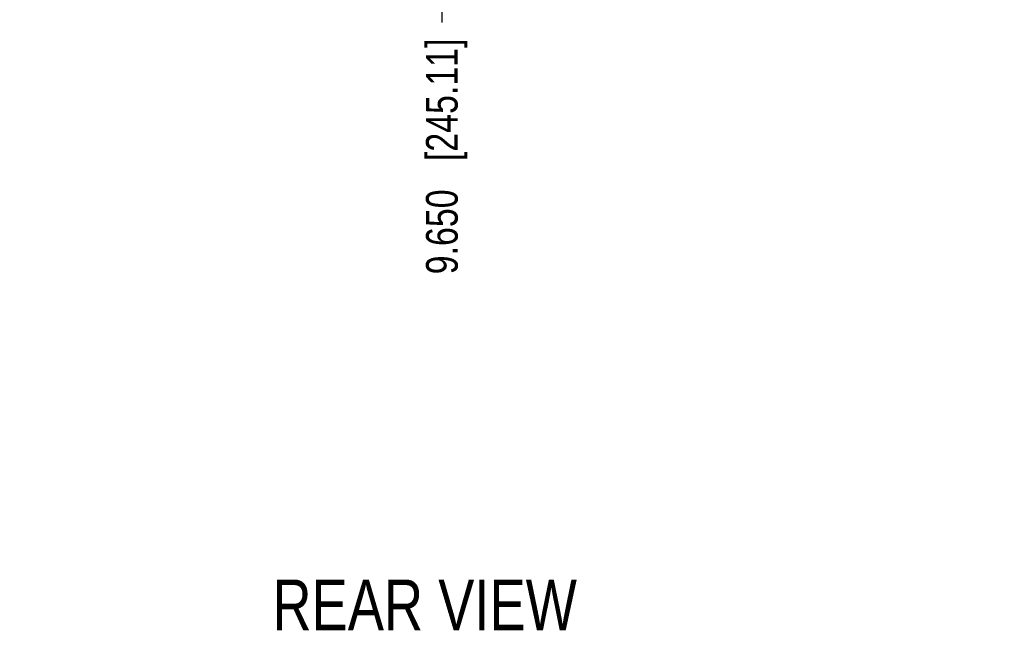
# Model space of a CAD drawing. Header units: inches. Extents: x 0 to 34, y 0 to 22.
# Tile 19 of 54: x 10.8 to 14.6, y 11.4 to 13.8. Entities that reach past the tile are written whole.
import ezdxf

# ---------------------------------------------------------------- set-up
doc = ezdxf.new("R2010")
doc.units = ezdxf.units.IN
doc.header["$LTSCALE"] = 1.87
doc.header["$MEASUREMENT"] = 0
doc.layers.get('0').update_dxf_attribs({"linetype": 'CONTINUOUS'})
doc.layers.add('DETAIL', color=7, linetype='CONTINUOUS')
doc.layers.add('DIMENSIONS', color=7, linetype='CONTINUOUS')
doc.styles.get("Standard").update_dxf_attribs({"font": 'txt', "width": 0.8})
doc.dimstyles.new('DIMSTYLE_2', dxfattribs={"dimtxt": 0.125, "dimasz": 0.18, "dimexe": 0.125, "dimexo": 0.0625, "dimgap": 0.03125, "dimtad": 0, "dimtih": 1, "dimtoh": 1, "dimdec": 3, "dimzin": 4, "dimdsep": 46, "dimtxsty": 'STANDARD', "dimblk": '_FILLED', "dimblk1": '_FILLED', "dimblk2": '_FILLED', "dimcen": 0.09, "dimadec": 0, "dimazin": 0, "dimtp": 0.001, "dimtm": 0.001, "dimtfac": 1, "dimtdec": 3, "dimtofl": 0, "dimtmove": 0, "dimatfit": 3, "dimldrblk": '_FILLED', "dimfxl": 1, "dimtolj": 1, "dimtzin": 4, "dimarcsym": 0})

# ---------------------------------------------------------------- blocks, each defined once
blk = doc.blocks.new('*D47')
at = {"layer": 'DIMENSIONS', "color": 2, "linetype": 'CONTINUOUS'}
blk.add_line((10.3424, 14.5591), (10.3424, 13.8046), dxfattribs=at)
at = {"layer": 'DIMENSIONS', "color": 2, "linetype": 'CONTINUOUS', "insert": (10.2799, 13.7421), "char_height": 0.125, "width": 1.525, "attachment_point": 3, "rotation": 90, "line_spacing_factor": 0.9}
blk.add_mtext('11.732{\\Ftxt.shx;\\W1.000000;\\H0.125000; }[297.99]', dxfattribs=at)
blk = doc.blocks.new('_FILLED')
at = {"color": 0, "linetype": 'BYBLOCK'}
blk.add_solid([(0, 0), (-1, 0.174), (-1, -0.174)], dxfattribs=at)
blk = doc.blocks.new('*D48')
at = {"layer": 'DIMENSIONS', "color": 2, "linetype": 'CONTINUOUS'}
blk.add_line((12.4244, 14.8586), (12.4244, 13.8046), dxfattribs=at)
at = {"layer": 'DIMENSIONS', "color": 2, "linetype": 'CONTINUOUS', "insert": (12.3619, 13.7421), "char_height": 0.125, "width": 1.425, "attachment_point": 3, "rotation": 90, "line_spacing_factor": 0.9}
blk.add_mtext('9.650{\\Ftxt.shx;\\W1.000000;\\H0.125000; }[245.11]', dxfattribs=at)
blk = doc.blocks.new('*D49')
at = {"layer": 'DIMENSIONS', "color": 2, "linetype": 'CONTINUOUS'}
blk.add_line((6.4094, 15.5802), (6.4094, 13.8046), dxfattribs=at)
at = {"layer": 'DIMENSIONS', "color": 2, "linetype": 'CONTINUOUS', "insert": (6.3469, 13.7421), "char_height": 0.125, "width": 1.525, "attachment_point": 3, "rotation": 90, "line_spacing_factor": 0.9}
blk.add_mtext('15.665{\\Ftxt.shx;\\W1.000000;\\H0.125000; }[397.89]', dxfattribs=at)
blk = doc.blocks.new('*D50')
at = {"layer": 'DIMENSIONS', "color": 2, "linetype": 'CONTINUOUS'}
blk.add_line((4.1954, 14.5426), (4.1954, 13.8046), dxfattribs=at)
at = {"layer": 'DIMENSIONS', "color": 2, "linetype": 'CONTINUOUS', "insert": (4.1329, 13.7421), "char_height": 0.125, "width": 1.525, "attachment_point": 3, "rotation": 90, "line_spacing_factor": 0.9}
blk.add_mtext('17.879{\\Ftxt.shx;\\W1.000000;\\H0.125000; }[454.13]', dxfattribs=at)

msp = doc.modelspace()

# ---------------------------------------------------------------- texts
at = {"layer": 'DETAIL', "color": 2, "linetype": 'CONTINUOUS', "insert": (11.7562, 11.61), "char_height": 0.2, "width": 1.44, "attachment_point": 1, "line_spacing_factor": 0.9}
msp.add_mtext('REAR VIEW', dxfattribs=at)

# ---------------------------------------------------------------- dimensions: what is measured, and where the dimension line sits
at = {"layer": 'DIMENSIONS', "color": 2, "linetype": 'CONTINUOUS'}
for feature_location, offset, origin, picture, middle in [((6.4094, 15.5802), (0, -1.7756), (22.0744, 15.6427), '*D49', (6.4094, 12.9796)), ((12.4244, 14.8586), (0, -1.054), (22.0744, 14.9211), '*D48', (12.4244, 13.0296)), ((4.1954, 14.5426), (0, -0.738), (22.0744, 14.6051), '*D50', (4.1954, 12.9796)), ((10.3424, 14.5591), (0, -0.7545), (22.0744, 14.6216), '*D47', (10.3424, 12.9796))]:
    dim = msp.add_ordinate_dim(feature_location=feature_location, offset=offset, dtype=1, origin=origin, dimstyle='DIMSTYLE_2', dxfattribs=at)
    dim.commit()
    dim.dimension.update_dxf_attribs({"geometry": picture, "text_midpoint": middle})

doc.saveas('drawing.dxf')
